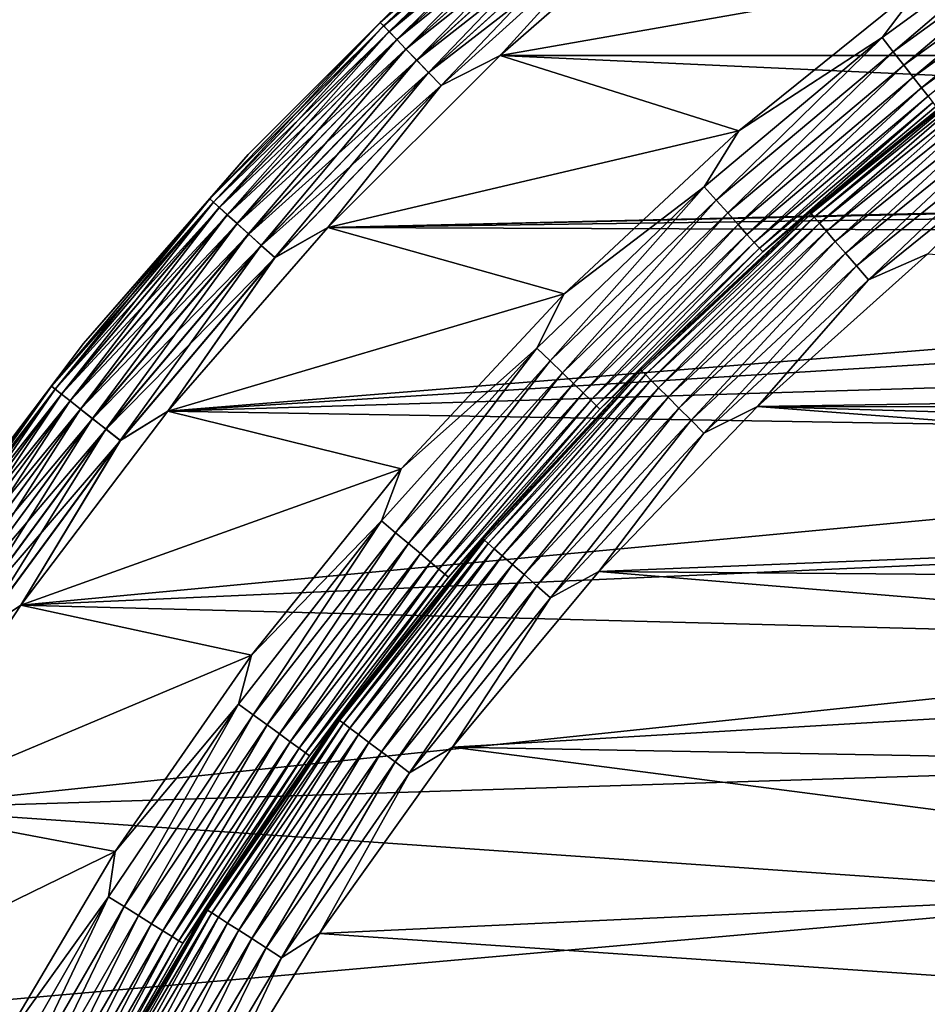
# Model space of a CAD drawing. Header units: metres. Extents: x -17 to 65, y -30 to 30.
# Tile 80 of 256: x -13.5 to -9.3, y 7.7 to 12.2. Entities that reach past the tile are written whole.
import ezdxf

# ---------------------------------------------------------------- set-up
doc = ezdxf.new("R2010")
doc.units = ezdxf.units.M
doc.layers.add('solid_508461', color=7, linetype='CONTINUOUS')

msp = doc.modelspace()

# ---------------------------------------------------------------- linework, layer by layer
at = {"layer": 'solid_508461'}
for points in [[(-10.970838, 12.976367, -45.886223), (-11.813064, 12.214619, -45.886223), (-11.603419, 12.424196, -45.799999)], [(-11.797433, 12.198456, -45.970516), (-11.813064, 12.214619, -45.886223), (-10.970838, 12.976367, -45.886223)], [(-10.970769, 12.976287, 41.086823), (-11.603419, 12.424196, 41), (-11.81299, 12.214542, 41.086823)], [(-10.970769, 12.976287, 41.086823), (-11.81299, 12.214542, 41.086823), (-10.956186, 12.959038, 41.171093)], [(-11.81299, 12.214542, 41.086823), (-11.797288, 12.198306, 41.171093), (-10.956186, 12.959038, 41.171093)], [(-10.956321, 12.959197, -45.970516), (-11.797433, 12.198456, -45.970516), (-10.970838, 12.976367, -45.886223)], [(-11.771853, 12.172008, -46.049622), (-11.797433, 12.198456, -45.970516), (-10.956321, 12.959197, -45.970516)], [(-10.956186, 12.959038, 41.171093), (-11.797288, 12.198306, 41.171093), (-10.932368, 12.930865, 41.250153)], [(-10.932566, 12.931099, -46.049622), (-11.771853, 12.172008, -46.049622), (-10.956321, 12.959197, -45.970516)], [(-11.797288, 12.198306, 41.171093), (-11.771642, 12.171788, 41.250153), (-10.932368, 12.930865, 41.250153)], [(-11.737105, 12.136078, -46.121128), (-11.771853, 12.172008, -46.049622), (-10.932566, 12.931099, -46.049622)], [(-10.932368, 12.930865, 41.250153), (-11.771642, 12.171788, 41.250153), (-10.900041, 12.892629, 41.321594)], [(-10.900294, 12.892928, -46.121128), (-11.737105, 12.136078, -46.121128), (-10.932566, 12.931099, -46.049622)], [(-11.771642, 12.171788, 41.250153), (-11.736833, 12.135796, 41.321594), (-10.900041, 12.892629, 41.321594)], [(-11.694245, 12.091761, -46.182854), (-11.737105, 12.136078, -46.121128), (-10.900294, 12.892928, -46.121128)], [(-10.900041, 12.892629, 41.321594), (-11.736833, 12.135796, 41.321594), (-10.860188, 12.84549, 41.383247)], [(-10.86049, 12.845847, -46.182854), (-11.694245, 12.091761, -46.182854), (-10.900294, 12.892928, -46.121128)], [(-11.736833, 12.135796, 41.321594), (-11.693919, 12.091424, 41.383247), (-10.860188, 12.84549, 41.383247)], [(-11.644578, 12.040405, -46.232925), (-11.694245, 12.091761, -46.182854), (-10.86049, 12.845847, -46.182854)], [(-10.860188, 12.84549, 41.383247), (-11.693919, 12.091424, 41.383247), (-10.814022, 12.790886, 41.433231)], [(-10.814364, 12.791289, -46.232925), (-11.644578, 12.040405, -46.232925), (-10.86049, 12.845847, -46.182854)], [(-11.693919, 12.091424, 41.383247), (-11.644211, 12.040025, 41.433231), (-10.814022, 12.790886, 41.433231)], [(-11.589617, 11.983576, -46.269817), (-11.644578, 12.040405, -46.232925), (-10.814364, 12.791289, -46.232925)], [(-10.814022, 12.790886, 41.433231), (-11.644211, 12.040025, 41.433231), (-10.762951, 12.730477, 41.470024)], [(-10.763321, 12.730916, -46.269817), (-11.589617, 11.983576, -46.269817), (-10.814364, 12.791289, -46.232925)], [(11.258415, 12.062255, 41.5), (-10.408889, 12.802537, 41.5), (-11.258493, 12.062182, 41.5)], [(-10.708528, 12.666105, 41.492508), (-11.258493, 12.062182, 41.5), (-10.408889, 12.802537, 41.5)], [(-9.290395, 12.407197, -46.299999), (-11.25848, 12.062194, -46.299999), (-10.408871, 12.802551, -46.299999)], [(-10.708916, 12.666565, -46.292404), (-10.408871, 12.802551, -46.299999), (-11.25848, 12.062194, -46.299999)], [(11.258415, 12.062255, 41.5), (10.408801, 12.802608, 41.5), (-10.408889, 12.802537, 41.5)], [(-8.618938, 12.778102, -46.307594), (-9.489299, 12.145748, -46.307594), (-9.290395, 12.407197, -46.299999)], [(-9.437418, 12.079345, -46.330185), (-9.489299, 12.145748, -46.307594), (-8.618938, 12.778102, -46.307594)], [(-8.571816, 12.708241, -46.330185), (-9.437418, 12.079345, -46.330185), (-8.618938, 12.778102, -46.307594)], [(-11.644211, 12.040025, 41.433231), (-11.589218, 11.983163, 41.470024), (-10.762951, 12.730477, 41.470024)], [(-11.531034, 11.923002, -46.292404), (-11.589617, 11.983576, -46.269817), (-10.763321, 12.730916, -46.269817)], [(-10.762951, 12.730477, 41.470024), (-11.589218, 11.983163, 41.470024), (-10.708528, 12.666105, 41.492508)], [(-10.708916, 12.666565, -46.292404), (-11.531034, 11.923002, -46.292404), (-10.763321, 12.730916, -46.269817)], [(-9.388744, 12.017045, -46.367073), (-9.437418, 12.079345, -46.330185), (-8.571816, 12.708241, -46.330185)], [(-8.527607, 12.642697, -46.367073), (-9.388744, 12.017045, -46.367073), (-8.571816, 12.708241, -46.330185)], [(-11.589218, 11.983163, 41.470024), (-11.530616, 11.922569, 41.492508), (-10.708528, 12.666105, 41.492508)], [(-10.708916, 12.666565, -46.292404), (-11.25848, 12.062194, -46.299999), (-11.531034, 11.923002, -46.292404)], [(-10.708528, 12.666105, 41.492508), (-11.530616, 11.922569, 41.492508), (-11.258493, 12.062182, 41.5)], [(-9.34476, 11.960747, -46.417145), (-9.388744, 12.017045, -46.367073), (-8.527607, 12.642697, -46.367073)], [(-8.487657, 12.583468, -46.417145), (-9.34476, 11.960747, -46.417145), (-8.527607, 12.642697, -46.367073)], [(-9.306803, 11.912165, -46.478874), (-9.34476, 11.960747, -46.417145), (-8.487657, 12.583468, -46.417145)], [(-8.453181, 12.532356, -46.478874), (-9.306803, 11.912165, -46.478874), (-8.487657, 12.583468, -46.417145)], [(-9.27603, 11.872776, -46.550377), (-9.306803, 11.912165, -46.478874), (-8.453181, 12.532356, -46.478874)], [(-12.424223, 11.603391, -45.799999), (-12.424223, 11.603391, 41), (-11.603419, 12.424196, 41)], [(-11.81299, 12.214542, 41.086823), (-11.603419, 12.424196, 41), (-12.424223, 11.603391, 41)], [(-11.603419, 12.424196, -45.799999), (-12.424223, 11.603391, -45.799999), (-11.603419, 12.424196, 41)], [(-11.813064, 12.214619, -45.886223), (-12.424223, 11.603391, -45.799999), (-11.603419, 12.424196, -45.799999)], [(-9.290395, 12.407197, -46.299999), (-10.151954, 11.71272, -46.299999), (-11.25848, 12.062194, -46.299999)], [(-9.489299, 12.145748, -46.307594), (-10.151954, 11.71272, -46.299999), (-9.290395, 12.407197, -46.299999)], [(-11.813064, 12.214619, -45.886223), (-12.60253, 11.398316, -45.886223), (-12.424223, 11.603391, -45.799999)], [(-12.585855, 11.383234, -45.970516), (-12.60253, 11.398316, -45.886223), (-11.813064, 12.214619, -45.886223)], [(-11.81299, 12.214542, 41.086823), (-12.424223, 11.603391, 41), (-12.602452, 11.398245, 41.086823)], [(-11.81299, 12.214542, 41.086823), (-12.602452, 11.398245, 41.086823), (-11.797288, 12.198306, 41.171093)], [(-11.797433, 12.198456, -45.970516), (-12.585855, 11.383234, -45.970516), (-11.813064, 12.214619, -45.886223)], [(-12.602452, 11.398245, 41.086823), (-12.5857, 11.383094, 41.171093), (-11.797288, 12.198306, 41.171093)], [(-12.558566, 11.358553, -46.049622), (-12.585855, 11.383234, -45.970516), (-11.797433, 12.198456, -45.970516)], [(-11.797288, 12.198306, 41.171093), (-12.5857, 11.383094, 41.171093), (-11.771642, 12.171788, 41.250153)], [(-12.5857, 11.383094, 41.171093), (-12.55834, 11.358348, 41.250153), (-11.771642, 12.171788, 41.250153)], [(-11.771853, 12.172008, -46.049622), (-12.558566, 11.358553, -46.049622), (-11.797433, 12.198456, -45.970516)], [(-12.521495, 11.325024, -46.121128), (-12.558566, 11.358553, -46.049622), (-11.771853, 12.172008, -46.049622)], [(-11.771642, 12.171788, 41.250153), (-12.55834, 11.358348, 41.250153), (-11.736833, 12.135796, 41.321594)], [(-11.737105, 12.136078, -46.121128), (-12.521495, 11.325024, -46.121128), (-11.771853, 12.172008, -46.049622)], [(-12.55834, 11.358348, 41.250153), (-12.521204, 11.32476, 41.321594), (-11.736833, 12.135796, 41.321594)], [(-12.475771, 11.283669, -46.182854), (-12.521495, 11.325024, -46.121128), (-11.737105, 12.136078, -46.121128)], [(-11.736833, 12.135796, 41.321594), (-12.521204, 11.32476, 41.321594), (-11.693919, 12.091424, 41.383247)], [(-11.694245, 12.091761, -46.182854), (-12.475771, 11.283669, -46.182854), (-11.737105, 12.136078, -46.121128)], [(-9.489299, 12.145748, -46.307594), (-10.313428, 11.454222, -46.307594), (-10.151954, 11.71272, -46.299999)], [(-10.257042, 11.391599, -46.330185), (-10.313428, 11.454222, -46.307594), (-9.489299, 12.145748, -46.307594)], [(-9.437418, 12.079345, -46.330185), (-10.257042, 11.391599, -46.330185), (-9.489299, 12.145748, -46.307594)], [(-12.521204, 11.32476, 41.321594), (-12.475424, 11.283355, 41.383247), (-11.693919, 12.091424, 41.383247)], [(-12.422785, 11.235745, -46.232925), (-12.475771, 11.283669, -46.182854), (-11.694245, 12.091761, -46.182854)], [(-11.693919, 12.091424, 41.383247), (-12.475424, 11.283355, 41.383247), (-11.644211, 12.040025, 41.433231)], [(-11.644578, 12.040405, -46.232925), (-12.422785, 11.235745, -46.232925), (-11.694245, 12.091761, -46.182854)], [(-10.204141, 11.332847, -46.367073), (-10.257042, 11.391599, -46.330185), (-9.437418, 12.079345, -46.330185)], [(-9.388744, 12.017045, -46.367073), (-10.204141, 11.332847, -46.367073), (-9.437418, 12.079345, -46.330185)], [(-12.475424, 11.283355, 41.383247), (-12.422393, 11.235391, 41.433231), (-11.644211, 12.040025, 41.433231)], [(-12.364151, 11.182714, -46.269817), (-12.422785, 11.235745, -46.232925), (-11.644578, 12.040405, -46.232925)], [(-11.644211, 12.040025, 41.433231), (-12.422393, 11.235391, 41.433231), (-11.589218, 11.983163, 41.470024)], [(-11.589617, 11.983576, -46.269817), (-12.364151, 11.182714, -46.269817), (-11.644578, 12.040405, -46.232925)], [(0, 11.55, 41.5), (-11.258493, 12.062182, 41.5), (-12.055623, 11.26552, 41.5)], [(-11.530616, 11.922569, 41.492508), (-12.055623, 11.26552, 41.5), (-11.258493, 12.062182, 41.5)], [(-10.151954, 11.71272, -46.299999), (-12.055615, 11.265529, -46.299999), (-11.25848, 12.062194, -46.299999)], [(-11.531034, 11.923002, -46.292404), (-11.25848, 12.062194, -46.299999), (-12.055615, 11.265529, -46.299999)], [(0, 11.55, 41.5), (11.258415, 12.062255, 41.5), (-11.258493, 12.062182, 41.5)], [(-10.156336, 11.279754, -46.417145), (-10.204141, 11.332847, -46.367073), (-9.388744, 12.017045, -46.367073)], [(-9.34476, 11.960747, -46.417145), (-10.156336, 11.279754, -46.417145), (-9.388744, 12.017045, -46.367073)], [(-8.989175, 12.008111, -46.799999), (-8.989175, 12.008111, -48), (-9.822921, 11.336235, -48)], [(-9.818006, 11.330583, -48.086224), (-9.822921, 11.336235, -48), (-8.989175, 12.008111, -48)], [(-9.822921, 11.336235, -46.799999), (-8.989175, 12.008111, -46.799999), (-9.822921, 11.336235, -48)], [(-9.239533, 11.826064, -46.713779), (-8.989175, 12.008111, -46.799999), (-9.822921, 11.336235, -46.799999)], [(-8.984676, 12.002122, -48.086224), (-9.818006, 11.330583, -48.086224), (-8.989175, 12.008111, -48)], [(-9.803282, 11.31359, -48.170517), (-9.818006, 11.330583, -48.086224), (-8.984676, 12.002122, -48.086224)], [(-8.971202, 11.984122, -48.170517), (-9.803282, 11.31359, -48.170517), (-8.984676, 12.002122, -48.086224)], [(-12.422393, 11.235391, 41.433231), (-12.363725, 11.182329, 41.470024), (-11.589218, 11.983163, 41.470024)], [(-12.301653, 11.126188, -46.292404), (-12.364151, 11.182714, -46.269817), (-11.589617, 11.983576, -46.269817)], [(-11.589218, 11.983163, 41.470024), (-12.363725, 11.182329, 41.470024), (-11.530616, 11.922569, 41.492508)], [(-11.531034, 11.923002, -46.292404), (-12.301653, 11.126188, -46.292404), (-11.589617, 11.983576, -46.269817)], [(-10.115083, 11.233937, -46.478874), (-10.156336, 11.279754, -46.417145), (-9.34476, 11.960747, -46.417145)], [(-9.306803, 11.912165, -46.478874), (-10.115083, 11.233937, -46.478874), (-9.34476, 11.960747, -46.417145)], [(-9.779186, 11.285783, -48.249622), (-9.803282, 11.31359, -48.170517), (-8.971202, 11.984122, -48.170517)], [(-8.949152, 11.954667, -48.249622), (-9.779186, 11.285783, -48.249622), (-8.971202, 11.984122, -48.170517)], [(-9.746453, 11.248007, -48.321125), (-9.779186, 11.285783, -48.249622), (-8.949152, 11.954667, -48.249622)], [(-8.919197, 11.914653, -48.321125), (-9.746453, 11.248007, -48.321125), (-8.949152, 11.954667, -48.249622)], [(-12.363725, 11.182329, 41.470024), (-12.301207, 11.125785, 41.492508), (-11.530616, 11.922569, 41.492508)], [(-11.531034, 11.923002, -46.292404), (-12.055615, 11.265529, -46.299999), (-12.301653, 11.126188, -46.292404)], [(-11.530616, 11.922569, 41.492508), (-12.301207, 11.125785, 41.492508), (-12.055623, 11.26552, 41.5)], [(-10.081636, 11.196792, -46.550377), (-10.115083, 11.233937, -46.478874), (-9.306803, 11.912165, -46.478874)], [(-9.27603, 11.872776, -46.550377), (-10.081636, 11.196792, -46.550377), (-9.306803, 11.912165, -46.478874)], [(-9.70608, 11.201413, -48.382854), (-9.746453, 11.248007, -48.321125), (-8.919197, 11.914653, -48.321125)], [(-8.882251, 11.865297, -48.382854), (-9.70608, 11.201413, -48.382854), (-8.919197, 11.914653, -48.321125)], [(-10.057016, 11.169448, -46.629482), (-10.081636, 11.196792, -46.550377), (-9.27603, 11.872776, -46.550377)], [(-9.253377, 11.843781, -46.629482), (-10.057016, 11.169448, -46.629482), (-9.27603, 11.872776, -46.550377)], [(-9.659295, 11.147421, -48.432926), (-9.70608, 11.201413, -48.382854), (-8.882251, 11.865297, -48.382854)], [(-8.839437, 11.808105, -48.432926), (-9.659295, 11.147421, -48.432926), (-8.882251, 11.865297, -48.382854)], [(-10.041971, 11.152739, -46.713779), (-10.057016, 11.169448, -46.629482), (-9.253377, 11.843781, -46.629482)], [(-9.239533, 11.826064, -46.713779), (-10.041971, 11.152739, -46.713779), (-9.253377, 11.843781, -46.629482)], [(-9.239533, 11.826064, -46.713779), (-9.822921, 11.336235, -46.799999), (-10.041971, 11.152739, -46.713779)], [(-9.607522, 11.087671, -48.469818), (-9.659295, 11.147421, -48.432926), (-8.839437, 11.808105, -48.432926)], [(-8.792058, 11.744814, -48.469818), (-9.607522, 11.087671, -48.469818), (-8.839437, 11.808105, -48.432926)], [(-10.151954, 11.71272, -46.299999), (-10.961844, 10.958461, -46.299999), (-12.055615, 11.265529, -46.299999)], [(-10.313428, 11.454222, -46.307594), (-10.961844, 10.958461, -46.299999), (-10.151954, 11.71272, -46.299999)], [(-9.552339, 11.023986, -48.492405), (-9.607522, 11.087671, -48.469818), (-8.792058, 11.744814, -48.469818)], [(-8.741558, 11.677354, -48.492405), (-9.552339, 11.023986, -48.492405), (-8.792058, 11.744814, -48.469818)], [(-8.741558, 11.677354, -48.492405), (-9.276792, 11.144107, -48.5), (-9.552339, 11.023986, -48.492405)], [(-13.187099, 10.728486, -45.799999), (-13.187099, 10.728486, 41), (-12.424223, 11.603391, 41)], [(-12.602452, 11.398245, 41.086823), (-12.424223, 11.603391, 41), (-13.187099, 10.728486, 41)], [(-12.424223, 11.603391, -45.799999), (-13.187099, 10.728486, -45.799999), (-12.424223, 11.603391, 41)], [(-12.60253, 11.398316, -45.886223), (-13.187099, 10.728486, -45.799999), (-12.424223, 11.603391, -45.799999)], [(-0.9061, 11.514395, 41.5), (0, 11.55, 41.5), (-12.055623, 11.26552, 41.5)], [(-1.806923, 11.407784, 41.5), (-0.9061, 11.514395, 41.5), (-12.055623, 11.26552, 41.5)], [(-10.313428, 11.454222, -46.307594), (-11.087311, 10.706892, -46.307594), (-10.961844, 10.958461, -46.299999)], [(-11.026693, 10.648355, -46.330185), (-11.087311, 10.706892, -46.307594), (-10.313428, 11.454222, -46.307594)], [(-10.257042, 11.391599, -46.330185), (-11.026693, 10.648355, -46.330185), (-10.313428, 11.454222, -46.307594)], [(-12.60253, 11.398316, -45.886223), (-13.335711, 10.531106, -45.886223), (-13.187099, 10.728486, -45.799999)], [(-13.318066, 10.517171, -45.970516), (-13.335711, 10.531106, -45.886223), (-12.60253, 11.398316, -45.886223)], [(-12.602452, 11.398245, 41.086823), (-13.187099, 10.728486, 41), (-13.335629, 10.53104, 41.086823)], [(-12.602452, 11.398245, 41.086823), (-13.335629, 10.53104, 41.086823), (-12.5857, 11.383094, 41.171093)], [(-12.585855, 11.383234, -45.970516), (-13.318066, 10.517171, -45.970516), (-12.60253, 11.398316, -45.886223)], [(-2.6961, 11.230918, 41.5), (-1.806923, 11.407784, 41.5), (-12.055623, 11.26552, 41.5)], [(-13.335629, 10.53104, 41.086823), (-13.317902, 10.517042, 41.171093), (-12.5857, 11.383094, 41.171093)], [(-13.289189, 10.494368, -46.049622), (-13.318066, 10.517171, -45.970516), (-12.585855, 11.383234, -45.970516)], [(-12.5857, 11.383094, 41.171093), (-13.317902, 10.517042, 41.171093), (-12.55834, 11.358348, 41.250153)], [(-13.317902, 10.517042, 41.171093), (-13.288949, 10.494179, 41.250153), (-12.55834, 11.358348, 41.250153)], [(-12.558566, 11.358553, -46.049622), (-13.289189, 10.494368, -46.049622), (-12.585855, 11.383234, -45.970516)], [(-13.249962, 10.46339, -46.121128), (-13.289189, 10.494368, -46.049622), (-12.558566, 11.358553, -46.049622)], [(-12.55834, 11.358348, 41.250153), (-13.288949, 10.494179, 41.250153), (-12.521204, 11.32476, 41.321594)], [(-12.521495, 11.325024, -46.121128), (-13.249962, 10.46339, -46.121128), (-12.558566, 11.358553, -46.049622)], [(-10.969823, 10.593435, -46.367073), (-11.026693, 10.648355, -46.330185), (-10.257042, 11.391599, -46.330185)], [(-10.204141, 11.332847, -46.367073), (-10.969823, 10.593435, -46.367073), (-10.257042, 11.391599, -46.330185)], [(-13.288949, 10.494179, 41.250153), (-13.249654, 10.463147, 41.321594), (-12.521204, 11.32476, 41.321594)], [(-13.201577, 10.425181, -46.182854), (-13.249962, 10.46339, -46.121128), (-12.521495, 11.325024, -46.121128)], [(-12.521204, 11.32476, 41.321594), (-13.249654, 10.463147, 41.321594), (-12.475424, 11.283355, 41.383247)], [(-12.475771, 11.283669, -46.182854), (-13.201577, 10.425181, -46.182854), (-12.521495, 11.325024, -46.121128)], [(-10.918431, 10.543807, -46.417145), (-10.969823, 10.593435, -46.367073), (-10.204141, 11.332847, -46.367073)], [(-10.156336, 11.279754, -46.417145), (-10.918431, 10.543807, -46.417145), (-10.204141, 11.332847, -46.367073)], [(-9.822921, 11.336235, -46.799999), (-9.822921, 11.336235, -48), (-10.606612, 10.606591, -48)], [(-10.601305, 10.601305, -48.086224), (-10.606612, 10.606591, -48), (-9.822921, 11.336235, -48)], [(-10.606612, 10.606591, -46.799999), (-9.822921, 11.336235, -46.799999), (-10.606612, 10.606591, -48)], [(-10.041971, 11.152739, -46.713779), (-9.822921, 11.336235, -46.799999), (-10.606612, 10.606591, -46.799999)], [(-9.818006, 11.330583, -48.086224), (-10.601305, 10.601305, -48.086224), (-9.822921, 11.336235, -48)], [(-10.585406, 10.585406, -48.170517), (-10.601305, 10.601305, -48.086224), (-9.818006, 11.330583, -48.086224)], [(-9.803282, 11.31359, -48.170517), (-10.585406, 10.585406, -48.170517), (-9.818006, 11.330583, -48.086224)], [(-10.559389, 10.559389, -48.249622), (-10.585406, 10.585406, -48.170517), (-9.803282, 11.31359, -48.170517)], [(-9.779186, 11.285783, -48.249622), (-10.559389, 10.559389, -48.249622), (-9.803282, 11.31359, -48.170517)], [(-13.249654, 10.463147, 41.321594), (-13.20121, 10.424891, 41.383247), (-12.475424, 11.283355, 41.383247)], [(-13.145509, 10.380904, -46.232925), (-13.201577, 10.425181, -46.182854), (-12.475771, 11.283669, -46.182854)], [(-12.475424, 11.283355, 41.383247), (-13.20121, 10.424891, 41.383247), (-12.422393, 11.235391, 41.433231)], [(-12.422785, 11.235745, -46.232925), (-13.145509, 10.380904, -46.232925), (-12.475771, 11.283669, -46.182854)], [(-2.6961, 11.230918, 41.5), (-12.055623, 11.26552, 41.5), (-12.796497, 10.416315, 41.5)], [(-12.301207, 11.125785, 41.492508), (-12.796497, 10.416315, 41.5), (-12.055623, 11.26552, 41.5)], [(-10.961844, 10.958461, -46.299999), (-12.796492, 10.416323, -46.299999), (-12.055615, 11.265529, -46.299999)], [(-12.301653, 11.126188, -46.292404), (-12.055615, 11.265529, -46.299999), (-12.796492, 10.416323, -46.299999)], [(-10.874083, 10.500979, -46.478874), (-10.918431, 10.543807, -46.417145), (-10.156336, 11.279754, -46.417145)], [(-10.115083, 11.233937, -46.478874), (-10.874083, 10.500979, -46.478874), (-10.156336, 11.279754, -46.417145)], [(-10.524045, 10.524045, -48.321125), (-10.559389, 10.559389, -48.249622), (-9.779186, 11.285783, -48.249622)], [(-9.746453, 11.248007, -48.321125), (-10.524045, 10.524045, -48.321125), (-9.779186, 11.285783, -48.249622)], [(-13.20121, 10.424891, 41.383247), (-13.145093, 10.380576, 41.433231), (-12.422393, 11.235391, 41.433231)], [(-13.083463, 10.331907, -46.269817), (-13.145509, 10.380904, -46.232925), (-12.422785, 11.235745, -46.232925)], [(-12.422393, 11.235391, 41.433231), (-13.145093, 10.380576, 41.433231), (-12.363725, 11.182329, 41.470024)], [(-12.364151, 11.182714, -46.269817), (-13.083463, 10.331907, -46.269817), (-12.422785, 11.235745, -46.232925)], [(-3.569277, 10.984661, 41.5), (-2.6961, 11.230918, 41.5), (-12.796497, 10.416315, 41.5)], [(-10.838127, 10.466257, -46.550377), (-10.874083, 10.500979, -46.478874), (-10.115083, 11.233937, -46.478874)], [(-10.081636, 11.196792, -46.550377), (-10.838127, 10.466257, -46.550377), (-10.115083, 11.233937, -46.478874)], [(-10.48045, 10.48045, -48.382854), (-10.524045, 10.524045, -48.321125), (-9.746453, 11.248007, -48.321125)], [(-9.70608, 11.201413, -48.382854), (-10.48045, 10.48045, -48.382854), (-9.746453, 11.248007, -48.321125)], [(-13.145093, 10.380576, 41.433231), (-13.083013, 10.331552, 41.470024), (-12.363725, 11.182329, 41.470024)], [(-13.017329, 10.279682, -46.292404), (-13.083463, 10.331907, -46.269817), (-12.364151, 11.182714, -46.269817)], [(-12.363725, 11.182329, 41.470024), (-13.083013, 10.331552, 41.470024), (-12.301207, 11.125785, 41.492508)], [(-12.301653, 11.126188, -46.292404), (-13.017329, 10.279682, -46.292404), (-12.364151, 11.182714, -46.269817)], [(-10.811659, 10.440698, -46.629482), (-10.838127, 10.466257, -46.550377), (-10.081636, 11.196792, -46.550377)], [(-10.057016, 11.169448, -46.629482), (-10.811659, 10.440698, -46.629482), (-10.081636, 11.196792, -46.550377)], [(-10.795485, 10.425078, -46.713779), (-10.811659, 10.440698, -46.629482), (-10.057016, 11.169448, -46.629482)], [(-10.041971, 11.152739, -46.713779), (-10.795485, 10.425078, -46.713779), (-10.057016, 11.169448, -46.629482)], [(-10.429932, 10.429932, -48.432926), (-10.48045, 10.48045, -48.382854), (-9.70608, 11.201413, -48.382854)], [(-9.659295, 11.147421, -48.432926), (-10.429932, 10.429932, -48.432926), (-9.70608, 11.201413, -48.382854)], [(-13.083013, 10.331552, 41.470024), (-13.016857, 10.279309, 41.492508), (-12.301207, 11.125785, 41.492508)], [(-12.301653, 11.126188, -46.292404), (-12.796492, 10.416323, -46.299999), (-13.017329, 10.279682, -46.292404)], [(-12.301207, 11.125785, 41.492508), (-13.016857, 10.279309, 41.492508), (-12.796497, 10.416315, 41.5)], [(-10.041971, 11.152739, -46.713779), (-10.606612, 10.606591, -46.799999), (-10.795485, 10.425078, -46.713779)], [(-10.374029, 10.374029, -48.469818), (-10.429932, 10.429932, -48.432926), (-9.659295, 11.147421, -48.432926)], [(-9.607522, 11.087671, -48.469818), (-10.374029, 10.374029, -48.469818), (-9.659295, 11.147421, -48.432926)], [(-1.284564, 10.572244, -48.5), (-10.06567, 10.437059, -48.5), (-9.276792, 11.144107, -48.5)], [(-9.552339, 11.023986, -48.492405), (-9.276792, 11.144107, -48.5), (-10.06567, 10.437059, -48.5)], [(-10.314443, 10.314443, -48.492405), (-10.374029, 10.374029, -48.469818), (-9.607522, 11.087671, -48.469818)], [(-9.552339, 11.023986, -48.492405), (-10.314443, 10.314443, -48.492405), (-9.607522, 11.087671, -48.469818)], [(-4.419858, 10.670866, 41.5), (-3.569277, 10.984661, 41.5), (-12.796497, 10.416315, 41.5)], [(-9.552339, 11.023986, -48.492405), (-10.06567, 10.437059, -48.5), (-10.314443, 10.314443, -48.492405)], [(-10.961844, 10.958461, -46.299999), (-11.715854, 10.148336, -46.299999), (-12.796492, 10.416323, -46.299999)], [(-11.087311, 10.706892, -46.307594), (-11.715854, 10.148336, -46.299999), (-10.961844, 10.958461, -46.299999)], [(-13.888493, 9.803559, -45.799999), (-13.888493, 9.803559, 41), (-13.187099, 10.728486, 41)], [(-13.335629, 10.53104, 41.086823), (-13.187099, 10.728486, 41), (-13.888493, 9.803559, 41)], [(-13.187099, 10.728486, -45.799999), (-13.888493, 9.803559, -45.799999), (-13.187099, 10.728486, 41)], [(-13.335711, 10.531106, -45.886223), (-13.888493, 9.803559, -45.799999), (-13.187099, 10.728486, -45.799999)], [(-5.24374, 10.291051, 41.5), (-4.419858, 10.670866, 41.5), (-12.796497, 10.416315, 41.5)], [(-11.087311, 10.706892, -46.307594), (-11.807178, 9.907398, -46.307594), (-11.715854, 10.148336, -46.299999)], [(-11.742624, 9.853232, -46.330185), (-11.807178, 9.907398, -46.307594), (-11.087311, 10.706892, -46.307594)], [(-11.026693, 10.648355, -46.330185), (-11.742624, 9.853232, -46.330185), (-11.087311, 10.706892, -46.307594)], [(-11.682062, 9.802414, -46.367073), (-11.742624, 9.853232, -46.330185), (-11.026693, 10.648355, -46.330185)], [(-10.969823, 10.593435, -46.367073), (-11.682062, 9.802414, -46.367073), (-11.026693, 10.648355, -46.330185)], [(-11.627334, 9.756491, -46.417145), (-11.682062, 9.802414, -46.367073), (-10.969823, 10.593435, -46.367073)], [(-10.918431, 10.543807, -46.417145), (-11.627334, 9.756491, -46.417145), (-10.969823, 10.593435, -46.367073)], [(-10.606612, 10.606591, -46.799999), (-10.606612, 10.606591, -48), (-11.336254, 9.822899, -48)], [(-11.330583, 9.818006, -48.086224), (-11.336254, 9.822899, -48), (-10.606612, 10.606591, -48)], [(-11.336254, 9.822899, -46.799999), (-10.606612, 10.606591, -46.799999), (-11.336254, 9.822899, -48)], [(-10.795485, 10.425078, -46.713779), (-10.606612, 10.606591, -46.799999), (-11.336254, 9.822899, -46.799999)], [(-10.601305, 10.601305, -48.086224), (-11.330583, 9.818006, -48.086224), (-10.606612, 10.606591, -48)], [(-11.31359, 9.803282, -48.170517), (-11.330583, 9.818006, -48.086224), (-10.601305, 10.601305, -48.086224)], [(-10.585406, 10.585406, -48.170517), (-11.31359, 9.803282, -48.170517), (-10.601305, 10.601305, -48.086224)], [(-11.285783, 9.779186, -48.249622), (-11.31359, 9.803282, -48.170517), (-10.585406, 10.585406, -48.170517)], [(-10.559389, 10.559389, -48.249622), (-11.285783, 9.779186, -48.249622), (-10.585406, 10.585406, -48.170517)], [(-1.284564, 10.572244, -48.5), (-2.13169, 10.434481, -48.5), (-10.06567, 10.437059, -48.5)], [(-13.335711, 10.531106, -45.886223), (-14.009331, 9.616861, -45.886223), (-13.888493, 9.803559, -45.799999)], [(-13.990794, 9.604136, -45.970516), (-14.009331, 9.616861, -45.886223), (-13.335711, 10.531106, -45.886223)], [(-13.335629, 10.53104, 41.086823), (-13.888493, 9.803559, 41), (-14.009244, 9.616801, 41.086823)], [(-13.335629, 10.53104, 41.086823), (-14.009244, 9.616801, 41.086823), (-13.317902, 10.517042, 41.171093)], [(-13.318066, 10.517171, -45.970516), (-13.990794, 9.604136, -45.970516), (-13.335711, 10.531106, -45.886223)], [(-11.580105, 9.716862, -46.478874), (-11.627334, 9.756491, -46.417145), (-10.918431, 10.543807, -46.417145)], [(-10.874083, 10.500979, -46.478874), (-11.580105, 9.716862, -46.478874), (-10.918431, 10.543807, -46.417145)], [(-11.248007, 9.746453, -48.321125), (-11.285783, 9.779186, -48.249622), (-10.559389, 10.559389, -48.249622)], [(-10.524045, 10.524045, -48.321125), (-11.248007, 9.746453, -48.321125), (-10.559389, 10.559389, -48.249622)], [(-14.009244, 9.616801, 41.086823), (-13.990622, 9.604018, 41.171093), (-13.317902, 10.517042, 41.171093)], [(-13.960459, 9.583313, -46.049622), (-13.990794, 9.604136, -45.970516), (-13.318066, 10.517171, -45.970516)], [(-13.317902, 10.517042, 41.171093), (-13.990622, 9.604018, 41.171093), (-13.288949, 10.494179, 41.250153)], [(-13.990622, 9.604018, 41.171093), (-13.960207, 9.58314, 41.250153), (-13.288949, 10.494179, 41.250153)], [(-13.289189, 10.494368, -46.049622), (-13.960459, 9.583313, -46.049622), (-13.318066, 10.517171, -45.970516)], [(-13.91925, 9.555024, -46.121128), (-13.960459, 9.583313, -46.049622), (-13.289189, 10.494368, -46.049622)], [(-13.288949, 10.494179, 41.250153), (-13.960207, 9.58314, 41.250153), (-13.249654, 10.463147, 41.321594)], [(-13.249962, 10.46339, -46.121128), (-13.91925, 9.555024, -46.121128), (-13.289189, 10.494368, -46.049622)], [(-11.541815, 9.684732, -46.550377), (-11.580105, 9.716862, -46.478874), (-10.874083, 10.500979, -46.478874)], [(-10.838127, 10.466257, -46.550377), (-11.541815, 9.684732, -46.550377), (-10.874083, 10.500979, -46.478874)], [(-11.201413, 9.70608, -48.382854), (-11.248007, 9.746453, -48.321125), (-10.524045, 10.524045, -48.321125)], [(-10.48045, 10.48045, -48.382854), (-11.201413, 9.70608, -48.382854), (-10.524045, 10.524045, -48.321125)], [(-13.960207, 9.58314, 41.250153), (-13.918926, 9.554802, 41.321594), (-13.249654, 10.463147, 41.321594)], [(-13.868422, 9.520132, -46.182854), (-13.91925, 9.555024, -46.121128), (-13.249962, 10.46339, -46.121128)], [(-13.249654, 10.463147, 41.321594), (-13.918926, 9.554802, 41.321594), (-13.20121, 10.424891, 41.383247)], [(-13.201577, 10.425181, -46.182854), (-13.868422, 9.520132, -46.182854), (-13.249962, 10.46339, -46.121128)], [(-11.513629, 9.661081, -46.629482), (-11.541815, 9.684732, -46.550377), (-10.838127, 10.466257, -46.550377)], [(-10.811659, 10.440698, -46.629482), (-11.513629, 9.661081, -46.629482), (-10.838127, 10.466257, -46.550377)], [(-11.496405, 9.646629, -46.713779), (-11.513629, 9.661081, -46.629482), (-10.811659, 10.440698, -46.629482)], [(-10.795485, 10.425078, -46.713779), (-11.496405, 9.646629, -46.713779), (-10.811659, 10.440698, -46.629482)], [(-11.147421, 9.659295, -48.432926), (-11.201413, 9.70608, -48.382854), (-10.48045, 10.48045, -48.382854)], [(-10.429932, 10.429932, -48.432926), (-11.147421, 9.659295, -48.432926), (-10.48045, 10.48045, -48.382854)], [(-3.77895, 9.957006, -48.5), (-10.800852, 9.674272, -48.5), (-10.06567, 10.437059, -48.5)], [(-10.314443, 10.314443, -48.492405), (-10.06567, 10.437059, -48.5), (-10.800852, 9.674272, -48.5)], [(-2.964894, 10.228971, -48.5), (-3.77895, 9.957006, -48.5), (-10.06567, 10.437059, -48.5)], [(-2.13169, 10.434481, -48.5), (-2.964894, 10.228971, -48.5), (-10.06567, 10.437059, -48.5)], [(-13.918926, 9.554802, 41.321594), (-13.868035, 9.519868, 41.383247), (-13.20121, 10.424891, 41.383247)], [(-13.809521, 9.479699, -46.232925), (-13.868422, 9.520132, -46.182854), (-13.201577, 10.425181, -46.182854)], [(-13.20121, 10.424891, 41.383247), (-13.868035, 9.519868, 41.383247), (-13.145093, 10.380576, 41.433231)], [(-13.145509, 10.380904, -46.232925), (-13.809521, 9.479699, -46.232925), (-13.201577, 10.425181, -46.182854)], [(-5.24374, 10.291051, 41.5), (-12.796497, 10.416315, 41.5), (-13.477747, 9.518415, 41.5)], [(-13.016857, 10.279309, 41.492508), (-13.477747, 9.518415, 41.5), (-12.796497, 10.416315, 41.5)], [(-11.715854, 10.148336, -46.299999), (-13.477742, 9.518422, -46.299999), (-12.796492, 10.416323, -46.299999)], [(-13.017329, 10.279682, -46.292404), (-12.796492, 10.416323, -46.299999), (-13.477742, 9.518422, -46.299999)], [(-10.795485, 10.425078, -46.713779), (-11.336254, 9.822899, -46.799999), (-11.496405, 9.646629, -46.713779)], [(-11.087671, 9.607522, -48.469818), (-11.147421, 9.659295, -48.432926), (-10.429932, 10.429932, -48.432926)], [(-10.374029, 10.374029, -48.469818), (-11.087671, 9.607522, -48.469818), (-10.429932, 10.429932, -48.432926)], [(-13.868035, 9.519868, 41.383247), (-13.809085, 9.4794, 41.433231), (-13.145093, 10.380576, 41.433231)], [(-13.744341, 9.434957, -46.269817), (-13.809521, 9.479699, -46.232925), (-13.145509, 10.380904, -46.232925)], [(-13.145093, 10.380576, 41.433231), (-13.809085, 9.4794, 41.433231), (-13.083013, 10.331552, 41.470024)], [(-13.083463, 10.331907, -46.269817), (-13.744341, 9.434957, -46.269817), (-13.145509, 10.380904, -46.232925)], [(-11.023986, 9.552339, -48.492405), (-11.087671, 9.607522, -48.469818), (-10.374029, 10.374029, -48.469818)], [(-10.314443, 10.314443, -48.492405), (-11.023986, 9.552339, -48.492405), (-10.374029, 10.374029, -48.469818)], [(-13.809085, 9.4794, 41.433231), (-13.743868, 9.434631, 41.470024), (-13.083013, 10.331552, 41.470024)], [(-13.674867, 9.387265, -46.292404), (-13.744341, 9.434957, -46.269817), (-13.083463, 10.331907, -46.269817)], [(-13.083013, 10.331552, 41.470024), (-13.743868, 9.434631, 41.470024), (-13.016857, 10.279309, 41.492508)], [(-13.017329, 10.279682, -46.292404), (-13.674867, 9.387265, -46.292404), (-13.083463, 10.331907, -46.269817)], [(-10.314443, 10.314443, -48.492405), (-10.800852, 9.674272, -48.5), (-11.023986, 9.552339, -48.492405)], [(-13.743868, 9.434631, 41.470024), (-13.674371, 9.386925, 41.492508), (-13.016857, 10.279309, 41.492508)], [(-13.017329, 10.279682, -46.292404), (-13.477742, 9.518422, -46.299999), (-13.674867, 9.387265, -46.292404)], [(-13.016857, 10.279309, 41.492508), (-13.674371, 9.386925, 41.492508), (-13.477747, 9.518415, 41.5)], [(-6.03475, 9.84806, 41.5), (-5.24374, 10.291051, 41.5), (-13.477747, 9.518415, 41.5)], [(-11.715854, 10.148336, -46.299999), (-12.410066, 9.286563, -46.299999), (-13.477742, 9.518422, -46.299999)], [(-11.807178, 9.907398, -46.307594), (-12.410066, 9.286563, -46.299999), (-11.715854, 10.148336, -46.299999)], [(-3.77895, 9.957006, -48.5), (-4.568403, 9.620405, -48.5), (-10.800852, 9.674272, -48.5)], [(-11.807178, 9.907398, -46.307594), (-12.469522, 9.059637, -46.307594), (-12.410066, 9.286563, -46.299999)], [(-12.401347, 9.010106, -46.330185), (-12.469522, 9.059637, -46.307594), (-11.807178, 9.907398, -46.307594)], [(-11.742624, 9.853232, -46.330185), (-12.401347, 9.010106, -46.330185), (-11.807178, 9.907398, -46.307594)], [(-6.789061, 9.344038, 41.5), (-6.03475, 9.84806, 41.5), (-13.477747, 9.518415, 41.5)], [(-12.337387, 8.963636, -46.367073), (-12.401347, 9.010106, -46.330185), (-11.742624, 9.853232, -46.330185)], [(-11.682062, 9.802414, -46.367073), (-12.337387, 8.963636, -46.367073), (-11.742624, 9.853232, -46.330185)], [(-12.279588, 8.921643, -46.417145), (-12.337387, 8.963636, -46.367073), (-11.682062, 9.802414, -46.367073)], [(-11.627334, 9.756491, -46.417145), (-12.279588, 8.921643, -46.417145), (-11.682062, 9.802414, -46.367073)], [(-11.336254, 9.822899, -46.799999), (-11.336254, 9.822899, -48), (-12.008129, 8.989151, -48)], [(-12.002122, 8.984676, -48.086224), (-12.008129, 8.989151, -48), (-11.336254, 9.822899, -48)], [(-12.008129, 8.989151, -46.799999), (-11.336254, 9.822899, -46.799999), (-12.008129, 8.989151, -48)], [(-11.496405, 9.646629, -46.713779), (-11.336254, 9.822899, -46.799999), (-12.008129, 8.989151, -46.799999)], [(-11.330583, 9.818006, -48.086224), (-12.002122, 8.984676, -48.086224), (-11.336254, 9.822899, -48)], [(-11.984122, 8.971202, -48.170517), (-12.002122, 8.984676, -48.086224), (-11.330583, 9.818006, -48.086224)], [(-11.31359, 9.803282, -48.170517), (-11.984122, 8.971202, -48.170517), (-11.330583, 9.818006, -48.086224)], [(-11.954667, 8.949152, -48.249622), (-11.984122, 8.971202, -48.170517), (-11.31359, 9.803282, -48.170517)], [(-11.285783, 9.779186, -48.249622), (-11.954667, 8.949152, -48.249622), (-11.31359, 9.803282, -48.170517)], [(-12.229711, 8.885405, -46.478874), (-12.279588, 8.921643, -46.417145), (-11.627334, 9.756491, -46.417145)], [(-11.580105, 9.716862, -46.478874), (-12.229711, 8.885405, -46.478874), (-11.627334, 9.756491, -46.417145)], [(-11.914653, 8.919197, -48.321125), (-11.954667, 8.949152, -48.249622), (-11.285783, 9.779186, -48.249622)], [(-11.248007, 9.746453, -48.321125), (-11.914653, 8.919197, -48.321125), (-11.285783, 9.779186, -48.249622)], [(-12.189273, 8.856025, -46.550377), (-12.229711, 8.885405, -46.478874), (-11.580105, 9.716862, -46.478874)], [(-11.541815, 9.684732, -46.550377), (-12.189273, 8.856025, -46.550377), (-11.580105, 9.716862, -46.478874)], [(-11.865297, 8.882251, -48.382854), (-11.914653, 8.919197, -48.321125), (-11.248007, 9.746453, -48.321125)], [(-11.201413, 9.70608, -48.382854), (-11.865297, 8.882251, -48.382854), (-11.248007, 9.746453, -48.321125)], [(-12.159505, 8.834397, -46.629482), (-12.189273, 8.856025, -46.550377), (-11.541815, 9.684732, -46.550377)], [(-11.513629, 9.661081, -46.629482), (-12.159505, 8.834397, -46.629482), (-11.541815, 9.684732, -46.550377)], [(-12.141315, 8.821181, -46.713779), (-12.159505, 8.834397, -46.629482), (-11.513629, 9.661081, -46.629482)], [(-11.496405, 9.646629, -46.713779), (-12.141315, 8.821181, -46.713779), (-11.513629, 9.661081, -46.629482)], [(-11.808105, 8.839437, -48.432926), (-11.865297, 8.882251, -48.382854), (-11.201413, 9.70608, -48.382854)], [(-11.147421, 9.659295, -48.432926), (-11.808105, 8.839437, -48.432926), (-11.201413, 9.70608, -48.382854)], [(-5.328176, 9.221334, -48.5), (-11.47831, 8.859933, -48.5), (-10.800852, 9.674272, -48.5)], [(-11.023986, 9.552339, -48.492405), (-10.800852, 9.674272, -48.5), (-11.47831, 8.859933, -48.5)], [(-4.568403, 9.620405, -48.5), (-5.328176, 9.221334, -48.5), (-10.800852, 9.674272, -48.5)], [(-11.496405, 9.646629, -46.713779), (-12.008129, 8.989151, -46.799999), (-12.141315, 8.821181, -46.713779)], [(-11.744814, 8.792058, -48.469818), (-11.808105, 8.839437, -48.432926), (-11.147421, 9.659295, -48.432926)], [(-11.087671, 9.607522, -48.469818), (-11.744814, 8.792058, -48.469818), (-11.147421, 9.659295, -48.432926)], [(-11.677354, 8.741558, -48.492405), (-11.744814, 8.792058, -48.469818), (-11.087671, 9.607522, -48.469818)], [(-11.023986, 9.552339, -48.492405), (-11.677354, 8.741558, -48.492405), (-11.087671, 9.607522, -48.469818)], [(-11.023986, 9.552339, -48.492405), (-11.47831, 8.859933, -48.5), (-11.677354, 8.741558, -48.492405)], [(-6.789061, 9.344038, 41.5), (-13.477747, 9.518415, 41.5), (-14.096119, 8.576093, 41.5)], [(-13.674371, 9.386925, 41.492508), (-14.096119, 8.576093, 41.5), (-13.477747, 9.518415, 41.5)], [(-12.410066, 9.286563, -46.299999), (-14.096114, 8.5761, -46.299999), (-13.477742, 9.518422, -46.299999)], [(-13.674867, 9.387265, -46.292404), (-13.477742, 9.518422, -46.299999), (-14.096114, 8.5761, -46.299999)], [(-7.501073, 8.782733, 41.5), (-6.789061, 9.344038, 41.5), (-14.096119, 8.576093, 41.5)], [(-12.410066, 9.286563, -46.299999), (-13.041075, 8.377366, -46.299999), (-14.096114, 8.5761, -46.299999)], [(-12.469522, 9.059637, -46.307594), (-13.041075, 8.377366, -46.299999), (-12.410066, 9.286563, -46.299999)], [(-5.328176, 9.221334, -48.5), (-6.053441, 8.762323, -48.5), (-11.47831, 8.859933, -48.5)], [(-12.469522, 9.059637, -46.307594), (-13.071115, 8.167739, -46.307594), (-13.041075, 8.377366, -46.299999)], [(-12.999651, 8.123084, -46.330185), (-13.071115, 8.167739, -46.307594), (-12.469522, 9.059637, -46.307594)], [(-12.401347, 9.010106, -46.330185), (-12.999651, 8.123084, -46.330185), (-12.469522, 9.059637, -46.307594)], [(-12.932606, 8.081189, -46.367073), (-12.999651, 8.123084, -46.330185), (-12.401347, 9.010106, -46.330185)], [(-12.337387, 8.963636, -46.367073), (-12.932606, 8.081189, -46.367073), (-12.401347, 9.010106, -46.330185)], [(-12.008129, 8.989151, -46.799999), (-12.008129, 8.989151, -48), (-12.618813, 8.109597, -48)], [(-12.612502, 8.105562, -48.086224), (-12.618813, 8.109597, -48), (-12.008129, 8.989151, -48)], [(-12.618813, 8.109597, -46.799999), (-12.008129, 8.989151, -46.799999), (-12.618813, 8.109597, -48)], [(-12.141315, 8.821181, -46.713779), (-12.008129, 8.989151, -46.799999), (-12.618813, 8.109597, -46.799999)], [(-12.002122, 8.984676, -48.086224), (-12.612502, 8.105562, -48.086224), (-12.008129, 8.989151, -48)], [(-12.593587, 8.093407, -48.170517), (-12.612502, 8.105562, -48.086224), (-12.002122, 8.984676, -48.086224)], [(-11.984122, 8.971202, -48.170517), (-12.593587, 8.093407, -48.170517), (-12.002122, 8.984676, -48.086224)], [(-12.872018, 8.043329, -46.417145), (-12.932606, 8.081189, -46.367073), (-12.337387, 8.963636, -46.367073)], [(-12.279588, 8.921643, -46.417145), (-12.872018, 8.043329, -46.417145), (-12.337387, 8.963636, -46.367073)], [(-12.562634, 8.073514, -48.249622), (-12.593587, 8.093407, -48.170517), (-11.984122, 8.971202, -48.170517)], [(-11.954667, 8.949152, -48.249622), (-12.562634, 8.073514, -48.249622), (-11.984122, 8.971202, -48.170517)], [(-12.520584, 8.046491, -48.321125), (-12.562634, 8.073514, -48.249622), (-11.954667, 8.949152, -48.249622)], [(-11.914653, 8.919197, -48.321125), (-12.520584, 8.046491, -48.321125), (-11.954667, 8.949152, -48.249622)], [(-12.819734, 8.010659, -46.478874), (-12.872018, 8.043329, -46.417145), (-12.279588, 8.921643, -46.417145)], [(-12.229711, 8.885405, -46.478874), (-12.819734, 8.010659, -46.478874), (-12.279588, 8.921643, -46.417145)], [(-12.468719, 8.013159, -48.382854), (-12.520584, 8.046491, -48.321125), (-11.914653, 8.919197, -48.321125)], [(-11.865297, 8.882251, -48.382854), (-12.468719, 8.013159, -48.382854), (-11.914653, 8.919197, -48.321125)], [(-12.777345, 7.984171, -46.550377), (-12.819734, 8.010659, -46.478874), (-12.229711, 8.885405, -46.478874)], [(-12.189273, 8.856025, -46.550377), (-12.777345, 7.984171, -46.550377), (-12.229711, 8.885405, -46.478874)], [(-12.746141, 7.964673, -46.629482), (-12.777345, 7.984171, -46.550377), (-12.189273, 8.856025, -46.550377)], [(-12.159505, 8.834397, -46.629482), (-12.746141, 7.964673, -46.629482), (-12.189273, 8.856025, -46.550377)], [(-12.408617, 7.974534, -48.432926), (-12.468719, 8.013159, -48.382854), (-11.865297, 8.882251, -48.382854)], [(-11.808105, 8.839437, -48.432926), (-12.408617, 7.974534, -48.432926), (-11.865297, 8.882251, -48.382854)], [(-6.739289, 8.246483, -48.5), (-12.09454, 7.998252, -48.5), (-11.47831, 8.859933, -48.5)], [(-11.677354, 8.741558, -48.492405), (-11.47831, 8.859933, -48.5), (-12.09454, 7.998252, -48.5)], [(-6.053441, 8.762323, -48.5), (-6.739289, 8.246483, -48.5), (-11.47831, 8.859933, -48.5)], [(-12.727074, 7.952758, -46.713779), (-12.746141, 7.964673, -46.629482), (-12.159505, 8.834397, -46.629482)], [(-12.141315, 8.821181, -46.713779), (-12.727074, 7.952758, -46.713779), (-12.159505, 8.834397, -46.629482)], [(-12.141315, 8.821181, -46.713779), (-12.618813, 8.109597, -46.799999), (-12.727074, 7.952758, -46.713779)], [(-12.342108, 7.931791, -48.469818), (-12.408617, 7.974534, -48.432926), (-11.808105, 8.839437, -48.432926)], [(-11.744814, 8.792058, -48.469818), (-12.342108, 7.931791, -48.469818), (-11.808105, 8.839437, -48.432926)], [(-8.167077, 8.167077, 41.5), (-7.501073, 8.782733, 41.5), (-14.096119, 8.576093, 41.5)], [(-12.271217, 7.886232, -48.492405), (-12.342108, 7.931791, -48.469818), (-11.744814, 8.792058, -48.469818)], [(-11.677354, 8.741558, -48.492405), (-12.271217, 7.886232, -48.492405), (-11.744814, 8.792058, -48.469818)], [(-11.677354, 8.741558, -48.492405), (-12.09454, 7.998252, -48.5), (-12.271217, 7.886232, -48.492405)], [(-8.167077, 8.167077, 41.5), (-14.096119, 8.576093, 41.5), (-14.648664, 7.593855, 41.5)], [(-13.041075, 8.377366, -46.299999), (-14.64866, 7.593863, -46.299999), (-14.096114, 8.5761, -46.299999)], [(-13.041075, 8.377366, -46.299999), (-13.605608, 7.425455, -46.299999), (-14.64866, 7.593863, -46.299999)], [(-13.071115, 8.167739, -46.307594), (-13.605608, 7.425455, -46.299999), (-13.041075, 8.377366, -46.299999)], [(-6.739289, 8.246483, -48.5), (-7.381371, 7.677097, -48.5), (-12.09454, 7.998252, -48.5)], [(-8.782733, 7.501073, 41.5), (-8.167077, 8.167077, 41.5), (-14.648664, 7.593855, 41.5)], [(-13.071115, 8.167739, -46.307594), (-13.609027, 7.236048, -46.307594), (-13.605608, 7.425455, -46.299999)], [(-13.534622, 7.196486, -46.330185), (-13.609027, 7.236048, -46.307594), (-13.071115, 8.167739, -46.307594)], [(-12.999651, 8.123084, -46.330185), (-13.534622, 7.196486, -46.330185), (-13.071115, 8.167739, -46.307594)], [(-13.464817, 7.15937, -46.367073), (-13.534622, 7.196486, -46.330185), (-12.999651, 8.123084, -46.330185)], [(-12.932606, 8.081189, -46.367073), (-13.464817, 7.15937, -46.367073), (-12.999651, 8.123084, -46.330185)], [(-13.401737, 7.12583, -46.417145), (-13.464817, 7.15937, -46.367073), (-12.932606, 8.081189, -46.367073)], [(-12.872018, 8.043329, -46.417145), (-13.401737, 7.12583, -46.417145), (-12.932606, 8.081189, -46.367073)], [(-12.618813, 8.109597, -46.799999), (-12.618813, 8.109597, -48), (-13.165195, 7.188717, -48)], [(-13.15861, 7.185145, -48.086224), (-13.165195, 7.188717, -48), (-12.618813, 8.109597, -48)], [(-13.165195, 7.188718, -46.799999), (-12.618813, 8.109597, -46.799999), (-13.165195, 7.188717, -48)], [(-12.727074, 7.952758, -46.713779), (-12.618813, 8.109597, -46.799999), (-13.165195, 7.188718, -46.799999)], [(-12.612502, 8.105562, -48.086224), (-13.15861, 7.185145, -48.086224), (-12.618813, 8.109597, -48)], [(-13.138877, 7.174369, -48.170517), (-13.15861, 7.185145, -48.086224), (-12.612502, 8.105562, -48.086224)], [(-12.593587, 8.093407, -48.170517), (-13.138877, 7.174369, -48.170517), (-12.612502, 8.105562, -48.086224)], [(-13.106583, 7.156736, -48.249622), (-13.138877, 7.174369, -48.170517), (-12.593587, 8.093407, -48.170517)], [(-12.562634, 8.073514, -48.249622), (-13.106583, 7.156736, -48.249622), (-12.593587, 8.093407, -48.170517)], [(-13.062713, 7.132781, -48.321125), (-13.106583, 7.156736, -48.249622), (-12.562634, 8.073514, -48.249622)], [(-12.520584, 8.046491, -48.321125), (-13.062713, 7.132781, -48.321125), (-12.562634, 8.073514, -48.249622)], [(-13.347301, 7.096886, -46.478874), (-13.401737, 7.12583, -46.417145), (-12.872018, 8.043329, -46.417145)], [(-12.819734, 8.010659, -46.478874), (-13.347301, 7.096886, -46.478874), (-12.872018, 8.043329, -46.417145)], [(-13.008602, 7.103234, -48.382854), (-13.062713, 7.132781, -48.321125), (-12.520584, 8.046491, -48.321125)], [(-12.468719, 8.013159, -48.382854), (-13.008602, 7.103234, -48.382854), (-12.520584, 8.046491, -48.321125)], [(-13.303167, 7.07342, -46.550377), (-13.347301, 7.096886, -46.478874), (-12.819734, 8.010659, -46.478874)], [(-12.777345, 7.984171, -46.550377), (-13.303167, 7.07342, -46.550377), (-12.819734, 8.010659, -46.478874)], [(-13.27068, 7.056146, -46.629482), (-13.303167, 7.07342, -46.550377), (-12.777345, 7.984171, -46.550377)], [(-12.746141, 7.964673, -46.629482), (-13.27068, 7.056146, -46.629482), (-12.777345, 7.984171, -46.550377)], [(-12.945898, 7.068995, -48.432926), (-13.008602, 7.103234, -48.382854), (-12.468719, 8.013159, -48.382854)], [(-12.408617, 7.974534, -48.432926), (-12.945898, 7.068995, -48.432926), (-12.468719, 8.013159, -48.382854)], [(-7.381371, 7.677097, -48.5), (-12.64624, 7.093839, -48.5), (-12.09454, 7.998252, -48.5)], [(-12.271217, 7.886232, -48.492405), (-12.09454, 7.998252, -48.5), (-12.64624, 7.093839, -48.5)], [(-13.250828, 7.04559, -46.713779), (-13.27068, 7.056146, -46.629482), (-12.746141, 7.964673, -46.629482)], [(-12.727074, 7.952758, -46.713779), (-13.250828, 7.04559, -46.713779), (-12.746141, 7.964673, -46.629482)], [(-12.727074, 7.952758, -46.713779), (-13.165195, 7.188718, -46.799999), (-13.250828, 7.04559, -46.713779)], [(-12.87651, 7.031106, -48.469818), (-12.945898, 7.068995, -48.432926), (-12.408617, 7.974534, -48.432926)], [(-12.342108, 7.931791, -48.469818), (-12.87651, 7.031106, -48.469818), (-12.408617, 7.974534, -48.432926)], [(-12.802549, 6.990721, -48.492405), (-12.87651, 7.031106, -48.469818), (-12.342108, 7.931791, -48.469818)], [(-12.271217, 7.886232, -48.492405), (-12.802549, 6.990721, -48.492405), (-12.342108, 7.931791, -48.469818)], [(-12.271217, 7.886232, -48.492405), (-12.64624, 7.093839, -48.5), (-12.802549, 6.990721, -48.492405)], [(-7.381371, 7.677097, -48.5), (-7.975592, 7.05779, -48.5), (-12.64624, 7.093839, -48.5)]]:
    msp.add_3dface(points, dxfattribs=at)

doc.saveas('drawing.dxf')
